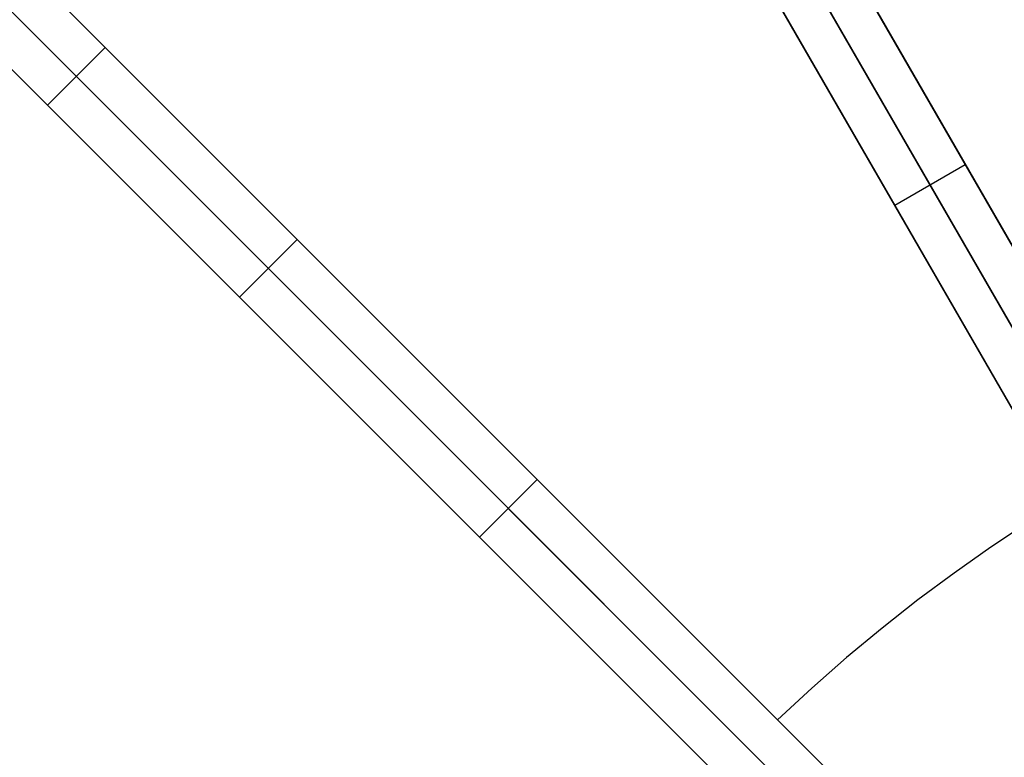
# Model space of a CAD drawing. Header units: millimetres. Extents: x 240 to 1220, y -2840 to -1860.
# Tile 10 of 21: x 446 to 591, y -2175 to -2066. Entities that reach past the tile are written whole.
import ezdxf

# ---------------------------------------------------------------- set-up
doc = ezdxf.new("R2010")
doc.units = ezdxf.units.MM

msp = doc.modelspace()

# ---------------------------------------------------------------- linework, layer by layer
at = {"extrusion": (0.8660254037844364, 0.5000000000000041, 2.502336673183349e-15)}
msp.add_lwpolyline([(-2190.159698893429, 800.0000000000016), (-2180.600188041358, 799.8367662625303), (-2171.051823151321, 799.3472553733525), (-2161.525737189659, 798.5320380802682), (-2152.03303714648, 797.3920648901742), (-2142.584791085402, 795.9286649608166), (-2133.192015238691, 794.143544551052), (-2123.865661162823, 792.0387850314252), (-2114.616602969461, 789.6168404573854), (-2105.455624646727, 786.8805347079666), (-2096.393407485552, 783.8330581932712), (-2087.440517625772, 780.4779641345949), (-2078.607393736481, 776.8191644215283), (-2069.904334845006, 772.8609250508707), (-2061.341488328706, 768.6078611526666), (-2052.928838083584, 764.0649316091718), (-2044.676192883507, 759.2374332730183), (-2036.593174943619, 754.1309947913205), (-2028.689208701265, 748.7515700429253), (-2020.973509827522, 743.1054311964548), (-2013.455074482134, 737.1991613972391), (-2006.142668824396, 731.0396470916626), (-1999.044818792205, 724.6340699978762), (-1992.169800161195, 717.9898987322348), (-1985.525628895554, 711.1148801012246), (-1979.120051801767, 704.0170300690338), (-1972.960537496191, 696.7046244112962), (-1967.054267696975, 689.1861890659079), (-1961.408128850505, 681.4704901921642), (-1956.028704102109, 673.5665239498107), (-1950.922265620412, 665.4835060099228), (-1946.094767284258, 657.2308608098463), (-1941.551837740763, 648.818210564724), (-1937.298773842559, 640.2553640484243), (-1933.340534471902, 631.552305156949), (-1929.681734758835, 622.7191812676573), (-1926.326640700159, 613.7662914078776), (-1923.279164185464, 604.7040742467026), (-1920.542858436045, 595.5430959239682), (-1918.120913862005, 586.2940377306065), (-1916.016154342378, 576.9676836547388), (-1914.231033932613, 567.5749078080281), (-1912.767634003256, 558.1266617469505), (-1911.627660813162, 548.633961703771), (-1910.812443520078, 539.1078757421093), (-1910.3229326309, 529.5595108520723), (-1910.159698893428, 520.0000000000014)], dxfattribs=at)
for points in [[(490.1961524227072, -1922.647552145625), (630.1961524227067, -2165.134665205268)], [(625, -2168.134665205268), (485.0000000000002, -1925.647552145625)], [(619.8038475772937, -2171.134665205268), (479.8038475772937, -1928.647552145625)], [(387.7603179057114, -1999.275036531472), (585.7502166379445, -2197.264935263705)], [(387.7603179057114, -1999.275036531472), (458.4709960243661, -2069.985714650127)], [(581.507575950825, -2201.507575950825), (383.5176772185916, -2003.517677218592)], [(577.2649352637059, -2205.750216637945), (379.2750365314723, -2007.760317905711)], [(379.2750365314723, -2007.760317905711), (449.985714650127, -2078.470996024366)], [(630.1961524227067, -2165.134665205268), (540.1961524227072, -2009.250092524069)], [(535, -2012.250092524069), (624.9999999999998, -2168.134665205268)], [(529.8038475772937, -2015.250092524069), (619.8038475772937, -2171.134665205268)], [(458.4709960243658, -2069.985714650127), (449.9857146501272, -2078.470996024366)], [(458.4709960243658, -2069.985714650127), (449.9857146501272, -2078.470996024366)], [(449.985714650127, -2078.470996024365), (458.4709960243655, -2069.985714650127)], [(449.985714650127, -2078.470996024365), (458.4709960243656, -2069.985714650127)], [(585.7502166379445, -2197.264935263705), (458.4709960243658, -2069.985714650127)], [(454.2283553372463, -2074.228355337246), (581.5075759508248, -2201.507575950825)], [(449.9857146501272, -2078.470996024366), (577.2649352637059, -2205.750216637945)], [(574.8038475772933, -2093.192378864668), (585.1961524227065, -2087.192378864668)], [(478.269985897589, -2106.755267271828), (486.7552672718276, -2098.269985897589)], [(513.6253249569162, -2142.110606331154), (522.1106063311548, -2133.625324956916)], [(599.8398527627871, -2136.556011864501), (594.3717132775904, -2139.988172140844), (588.938735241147, -2143.59815992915), (583.5484966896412, -2147.387174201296), (578.2087826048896, -2151.356031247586), (572.9275638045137, -2155.505142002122), (567.7129734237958, -2159.834490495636), (562.5732810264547, -2164.343613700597), (557.5168644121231, -2169.031583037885)], [(599.8398527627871, -2136.556011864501), (594.3717132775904, -2139.988172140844), (588.938735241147, -2143.59815992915), (583.5484966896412, -2147.387174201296), (578.2087826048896, -2151.356031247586), (572.9275638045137, -2155.505142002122), (567.7129734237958, -2159.834490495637), (562.5732810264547, -2164.343613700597), (557.5168644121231, -2169.031583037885)], [(599.8398527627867, -2136.556011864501), (594.37171327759, -2139.988172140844), (588.9387352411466, -2143.59815992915), (583.5484966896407, -2147.387174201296), (578.2087826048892, -2151.356031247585), (572.9275638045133, -2155.505142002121), (567.7129734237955, -2159.834490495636), (562.5732810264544, -2164.343613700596), (557.5168644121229, -2169.031583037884)], [(571.6080810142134, -2183.122799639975), (557.5168644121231, -2169.031583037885)], [(557.5168644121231, -2169.031583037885), (571.6080810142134, -2183.122799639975)]]:
    msp.add_lwpolyline(points)
at = {"extrusion": (0.8660254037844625, 0.4999999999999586, -2.174521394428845e-16)}
msp.add_lwpolyline([(-1910.159698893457, 519.9999999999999), (-1910.322932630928, 529.5595108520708), (-1910.812443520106, 539.1078757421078), (-1911.62766081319, 548.6339617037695), (-1912.767634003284, 558.126661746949), (-1914.231033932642, 567.5749078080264), (-1916.016154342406, 576.9676836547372), (-1918.120913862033, 586.2940377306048), (-1920.542858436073, 595.5430959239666), (-1923.279164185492, 604.704074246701), (-1926.326640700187, 613.766291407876), (-1929.681734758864, 622.7191812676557), (-1933.34053447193, 631.5523051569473), (-1937.298773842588, 640.2553640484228), (-1941.551837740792, 648.8182105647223), (-1946.094767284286, 657.2308608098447), (-1950.92226562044, 665.4835060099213), (-1956.028704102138, 673.566523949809), (-1961.408128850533, 681.4704901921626), (-1967.054267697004, 689.1861890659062), (-1972.960537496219, 696.7046244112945), (-1979.120051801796, 704.0170300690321), (-1985.525628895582, 711.1148801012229), (-1992.169800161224, 717.9898987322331), (-1999.044818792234, 724.6340699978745), (-2006.142668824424, 731.0396470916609), (-2013.455074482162, 737.1991613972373), (-2020.97350982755, 743.1054311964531), (-2028.689208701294, 748.7515700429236), (-2036.593174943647, 754.1309947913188), (-2044.676192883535, 759.2374332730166), (-2052.928838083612, 764.0649316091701), (-2061.341488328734, 768.6078611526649), (-2069.904334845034, 772.8609250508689), (-2078.607393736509, 776.8191644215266), (-2087.440517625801, 780.477964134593), (-2096.393407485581, 783.8330581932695), (-2105.455624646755, 786.8805347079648), (-2114.61660296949, 789.6168404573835), (-2123.865661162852, 792.0387850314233), (-2133.192015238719, 794.1435445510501), (-2142.58479108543, 795.9286649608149), (-2152.033037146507, 797.3920648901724), (-2161.525737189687, 798.5320380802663), (-2171.051823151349, 799.3472553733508), (-2180.600188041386, 799.8367662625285), (-2190.159698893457, 799.9999999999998)], dxfattribs=at)
at = {"extrusion": (0.8660254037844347, 0.5000000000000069, 4.91019201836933e-15)}
msp.add_lwpolyline([(-1910.159698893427, 520.0000000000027), (-1910.322932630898, 529.5595108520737), (-1910.812443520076, 539.1078757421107), (-1911.62766081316, 548.6339617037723), (-1912.767634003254, 558.1266617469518), (-1914.231033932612, 567.5749078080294), (-1916.016154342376, 576.9676836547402), (-1918.120913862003, 586.2940377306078), (-1920.542858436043, 595.5430959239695), (-1923.279164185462, 604.704074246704), (-1926.326640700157, 613.7662914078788), (-1929.681734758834, 622.7191812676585), (-1933.3405344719, 631.5523051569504), (-1937.298773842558, 640.2553640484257), (-1941.551837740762, 648.8182105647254), (-1946.094767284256, 657.2308608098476), (-1950.92226562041, 665.4835060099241), (-1956.028704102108, 673.566523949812), (-1961.408128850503, 681.4704901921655), (-1967.054267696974, 689.1861890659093), (-1972.960537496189, 696.7046244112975), (-1979.120051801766, 704.0170300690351), (-1985.525628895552, 711.1148801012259), (-1992.169800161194, 717.989898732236), (-1999.044818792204, 724.6340699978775), (-2006.142668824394, 731.0396470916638), (-2013.455074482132, 737.1991613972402), (-2020.973509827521, 743.105431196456), (-2028.689208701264, 748.7515700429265), (-2036.593174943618, 754.1309947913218), (-2044.676192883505, 759.2374332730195), (-2052.928838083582, 764.0649316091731), (-2061.341488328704, 768.6078611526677), (-2069.904334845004, 772.8609250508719), (-2078.607393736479, 776.8191644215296), (-2087.440517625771, 780.477964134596), (-2096.393407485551, 783.8330581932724), (-2105.455624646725, 786.8805347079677), (-2114.61660296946, 789.6168404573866), (-2123.865661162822, 792.0387850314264), (-2133.192015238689, 794.1435445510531), (-2142.5847910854, 795.9286649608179), (-2152.033037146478, 797.3920648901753), (-2161.525737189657, 798.5320380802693), (-2171.051823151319, 799.3472553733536), (-2180.600188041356, 799.8367662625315), (-2190.159698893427, 800.0000000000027)], dxfattribs=at)
at = {"extrusion": (0.7071067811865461, 0.707106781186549, 1.438854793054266e-15)}
msp.add_lwpolyline([(-1967.888886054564, 800.0000000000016), (-1958.329375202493, 799.8367662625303), (-1948.781010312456, 799.3472553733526), (-1939.254924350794, 798.5320380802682), (-1929.762224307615, 797.3920648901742), (-1920.313978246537, 795.9286649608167), (-1910.921202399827, 794.143544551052), (-1901.594848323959, 792.0387850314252), (-1892.345790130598, 789.6168404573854), (-1883.184811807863, 786.8805347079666), (-1874.122594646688, 783.8330581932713), (-1865.169704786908, 780.4779641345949), (-1856.336580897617, 776.8191644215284), (-1847.633522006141, 772.8609250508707), (-1839.070675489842, 768.6078611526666), (-1830.65802524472, 764.0649316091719), (-1822.405380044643, 759.2374332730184), (-1814.322362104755, 754.1309947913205), (-1806.418395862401, 748.7515700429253), (-1798.702696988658, 743.1054311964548), (-1791.184261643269, 737.1991613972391), (-1783.871855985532, 731.0396470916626), (-1776.774005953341, 724.6340699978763), (-1769.898987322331, 717.9898987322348), (-1763.254816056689, 711.1148801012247), (-1756.849238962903, 704.0170300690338), (-1750.689724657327, 696.7046244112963), (-1744.783454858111, 689.186189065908), (-1739.13731601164, 681.4704901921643), (-1733.757891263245, 673.5665239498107), (-1728.651452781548, 665.483506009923), (-1723.823954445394, 657.2308608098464), (-1719.281024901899, 648.8182105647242), (-1715.027961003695, 640.2553640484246), (-1711.069721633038, 631.5523051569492), (-1707.410921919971, 622.7191812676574), (-1704.055827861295, 613.7662914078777), (-1701.008351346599, 604.7040742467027), (-1698.272045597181, 595.5430959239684), (-1695.850101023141, 586.2940377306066), (-1693.745341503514, 576.9676836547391), (-1691.960221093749, 567.5749078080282), (-1690.496821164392, 558.1266617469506), (-1689.356847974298, 548.6339617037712), (-1688.541630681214, 539.1078757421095), (-1688.052119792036, 529.5595108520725), (-1687.888886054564, 520.0000000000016)], dxfattribs=at)
at = {"extrusion": (0.7071067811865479, 0.7071067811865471, -8.471984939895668e-16)}
msp.add_lwpolyline([(-1687.888886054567, 519.999999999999), (-1688.052119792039, 529.5595108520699), (-1688.541630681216, 539.1078757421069), (-1689.356847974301, 548.6339617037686), (-1690.496821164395, 558.1266617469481), (-1691.960221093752, 567.5749078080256), (-1693.745341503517, 576.9676836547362), (-1695.850101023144, 586.2940377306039), (-1698.272045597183, 595.5430959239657), (-1701.008351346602, 604.7040742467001), (-1704.055827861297, 613.766291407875), (-1707.410921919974, 622.7191812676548), (-1711.06972163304, 631.5523051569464), (-1715.027961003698, 640.2553640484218), (-1719.281024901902, 648.8182105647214), (-1723.823954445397, 657.2308608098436), (-1728.65145278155, 665.4835060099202), (-1733.757891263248, 673.566523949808), (-1739.137316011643, 681.4704901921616), (-1744.783454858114, 689.1861890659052), (-1750.68972465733, 696.7046244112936), (-1756.849238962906, 704.0170300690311), (-1763.254816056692, 711.114880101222), (-1769.898987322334, 717.9898987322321), (-1776.774005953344, 724.6340699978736), (-1783.871855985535, 731.0396470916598), (-1791.184261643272, 737.1991613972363), (-1798.702696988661, 743.1054311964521), (-1806.418395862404, 748.7515700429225), (-1814.322362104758, 754.1309947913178), (-1822.405380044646, 759.2374332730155), (-1830.658025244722, 764.0649316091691), (-1839.070675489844, 768.6078611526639), (-1847.633522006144, 772.8609250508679), (-1856.336580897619, 776.8191644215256), (-1865.169704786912, 780.4779641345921), (-1874.122594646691, 783.8330581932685), (-1883.184811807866, 786.8805347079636), (-1892.3457901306, 789.6168404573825), (-1901.594848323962, 792.0387850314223), (-1910.92120239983, 794.1435445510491), (-1920.313978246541, 795.9286649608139), (-1929.762224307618, 797.3920648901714), (-1939.254924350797, 798.5320380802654), (-1948.781010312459, 799.3472553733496), (-1958.329375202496, 799.8367662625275), (-1967.888886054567, 799.9999999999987)], dxfattribs=at)
at = {"extrusion": (0.7071067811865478, 0.7071067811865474, 2.713336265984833e-16)}
msp.add_lwpolyline([(-1687.888886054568, 520.0000000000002), (-1688.052119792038, 529.5595108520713), (-1688.541630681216, 539.1078757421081), (-1689.356847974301, 548.6339617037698), (-1690.496821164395, 558.1266617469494), (-1691.960221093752, 567.574907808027), (-1693.745341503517, 576.9676836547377), (-1695.850101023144, 586.2940377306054), (-1698.272045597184, 595.543095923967), (-1701.008351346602, 604.7040742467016), (-1704.055827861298, 613.7662914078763), (-1707.410921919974, 622.7191812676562), (-1711.069721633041, 631.5523051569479), (-1715.027961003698, 640.2553640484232), (-1719.281024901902, 648.8182105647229), (-1723.823954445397, 657.2308608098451), (-1728.65145278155, 665.4835060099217), (-1733.757891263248, 673.5665239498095), (-1739.137316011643, 681.4704901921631), (-1744.783454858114, 689.1861890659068), (-1750.68972465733, 696.7046244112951), (-1756.849238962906, 704.0170300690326), (-1763.254816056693, 711.1148801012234), (-1769.898987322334, 717.9898987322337), (-1776.774005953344, 724.6340699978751), (-1783.871855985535, 731.0396470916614), (-1791.184261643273, 737.1991613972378), (-1798.702696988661, 743.1054311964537), (-1806.418395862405, 748.7515700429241), (-1814.322362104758, 754.1309947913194), (-1822.405380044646, 759.2374332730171), (-1830.658025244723, 764.0649316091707), (-1839.070675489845, 768.6078611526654), (-1847.633522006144, 772.8609250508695), (-1856.33658089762, 776.8191644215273), (-1865.169704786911, 780.4779641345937), (-1874.122594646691, 783.8330581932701), (-1883.184811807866, 786.8805347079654), (-1892.3457901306, 789.6168404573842), (-1901.594848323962, 792.038785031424), (-1910.92120239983, 794.1435445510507), (-1920.313978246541, 795.9286649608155), (-1929.762224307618, 797.392064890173), (-1939.254924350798, 798.532038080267), (-1948.78101031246, 799.3472553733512), (-1958.329375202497, 799.8367662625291), (-1967.888886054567, 800.0000000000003)], dxfattribs=at)
at = {"extrusion": (0.8660254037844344, 0.5000000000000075, 6.957231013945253e-15)}
msp.add_lwpolyline([(-2010.159698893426, 520.0000000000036), (-2010.264634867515, 526.1453998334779), (-2010.579320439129, 532.2836344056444), (-2011.103388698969, 538.4075468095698), (-2011.836228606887, 544.5099968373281), (-2012.776985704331, 550.5838693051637), (-2013.924563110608, 556.6220823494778), (-2015.277622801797, 562.617595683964), (-2016.834587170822, 568.563418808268), (-2018.593640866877, 574.4526191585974), (-2020.552732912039, 580.2783301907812), (-2022.709579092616, 586.033759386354), (-2025.061664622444, 591.7121961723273), (-2027.60624707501, 597.3070197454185), (-2030.340359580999, 602.8117067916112), (-2033.260814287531, 608.2198390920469), (-2036.364206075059, 613.5251110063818), (-2039.646916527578, 618.7213368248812), (-2043.105118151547, 623.8024579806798), (-2046.734778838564, 628.7625501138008), (-2050.531666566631, 633.5958299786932), (-2054.491354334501, 638.2966621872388), (-2058.609225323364, 642.8595657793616), (-2062.880478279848, 647.2792206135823), (-2067.300133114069, 651.5504735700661), (-2071.863036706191, 655.6683445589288), (-2076.563868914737, 659.6280323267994), (-2081.397148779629, 663.4249200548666), (-2086.35724091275, 667.0545807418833), (-2091.438362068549, 670.5127823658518), (-2096.634587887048, 673.7954928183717), (-2101.939859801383, 676.898884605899), (-2107.347992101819, 679.8193393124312), (-2112.852679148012, 682.5534518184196), (-2118.447502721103, 685.0980342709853), (-2124.125939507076, 687.4501198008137), (-2129.881368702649, 689.6069659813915), (-2135.707079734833, 691.5660580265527), (-2141.596280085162, 693.3251117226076), (-2147.542103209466, 694.8820760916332), (-2153.537616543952, 696.2351357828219), (-2159.575829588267, 697.3827131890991), (-2165.649702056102, 698.3234702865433), (-2171.75215208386, 699.0563101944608), (-2177.876064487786, 699.5803784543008), (-2184.014299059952, 699.8950640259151), (-2190.159698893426, 700.0000000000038)], dxfattribs=at)
at = {"extrusion": (0.8660254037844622, 0.4999999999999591, -2.317364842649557e-16)}
msp.add_lwpolyline([(-2010.159698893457, 519.9999999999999), (-2010.264634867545, 526.1453998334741), (-2010.57932043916, 532.2836344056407), (-2011.103388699, 538.407546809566), (-2011.836228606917, 544.5099968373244), (-2012.776985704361, 550.5838693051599), (-2013.924563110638, 556.6220823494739), (-2015.277622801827, 562.6175956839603), (-2016.834587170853, 568.5634188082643), (-2018.593640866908, 574.4526191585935), (-2020.552732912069, 580.2783301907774), (-2022.709579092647, 586.0337593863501), (-2025.061664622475, 591.7121961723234), (-2027.606247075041, 597.3070197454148), (-2030.340359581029, 602.8117067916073), (-2033.260814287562, 608.219839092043), (-2036.364206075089, 613.525111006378), (-2039.646916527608, 618.7213368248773), (-2043.105118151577, 623.802457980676), (-2046.734778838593, 628.7625501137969), (-2050.531666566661, 633.5958299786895), (-2054.491354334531, 638.296662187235), (-2058.609225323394, 642.8595657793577), (-2062.880478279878, 647.2792206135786), (-2067.300133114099, 651.5504735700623), (-2071.863036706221, 655.6683445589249), (-2076.563868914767, 659.6280323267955), (-2081.39714877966, 663.4249200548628), (-2086.357240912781, 667.0545807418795), (-2091.438362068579, 670.5127823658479), (-2096.634587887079, 673.795492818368), (-2101.939859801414, 676.8988846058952), (-2107.347992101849, 679.8193393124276), (-2112.852679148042, 682.5534518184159), (-2118.447502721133, 685.0980342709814), (-2124.125939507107, 687.45011980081), (-2129.881368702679, 689.6069659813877), (-2135.707079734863, 691.566058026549), (-2141.596280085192, 693.3251117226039), (-2147.542103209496, 694.8820760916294), (-2153.537616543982, 696.2351357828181), (-2159.575829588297, 697.3827131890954), (-2165.649702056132, 698.3234702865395), (-2171.75215208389, 699.0563101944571), (-2177.876064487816, 699.580378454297), (-2184.014299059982, 699.8950640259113), (-2190.159698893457, 700)], dxfattribs=at)
at = {"extrusion": (0.8660254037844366, 0.5000000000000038, 2.6057046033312e-15)}
msp.add_lwpolyline([(-2190.159698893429, 700.0000000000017), (-2184.014299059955, 699.895064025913), (-2177.876064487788, 699.5803784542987), (-2171.752152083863, 699.0563101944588), (-2165.649702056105, 698.3234702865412), (-2159.575829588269, 697.3827131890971), (-2153.537616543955, 696.2351357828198), (-2147.542103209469, 694.8820760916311), (-2141.596280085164, 693.3251117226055), (-2135.707079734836, 691.5660580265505), (-2129.881368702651, 689.6069659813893), (-2124.125939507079, 687.4501198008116), (-2118.447502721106, 685.0980342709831), (-2112.852679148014, 682.5534518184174), (-2107.347992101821, 679.8193393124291), (-2101.939859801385, 676.8988846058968), (-2096.634587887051, 673.7954928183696), (-2091.438362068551, 670.5127823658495), (-2086.357240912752, 667.0545807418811), (-2081.397148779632, 663.4249200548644), (-2076.563868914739, 659.6280323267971), (-2071.863036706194, 655.6683445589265), (-2067.300133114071, 651.5504735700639), (-2062.88047827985, 647.27922061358), (-2058.609225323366, 642.8595657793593), (-2054.491354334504, 638.2966621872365), (-2050.531666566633, 633.595829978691), (-2046.734778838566, 628.7625501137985), (-2043.10511815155, 623.8024579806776), (-2039.646916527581, 618.7213368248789), (-2036.364206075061, 613.5251110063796), (-2033.260814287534, 608.2198390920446), (-2030.340359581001, 602.8117067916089), (-2027.606247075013, 597.3070197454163), (-2025.061664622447, 591.712196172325), (-2022.709579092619, 586.0337593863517), (-2020.552732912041, 580.278330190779), (-2018.59364086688, 574.4526191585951), (-2016.834587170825, 568.5634188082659), (-2015.277622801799, 562.6175956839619), (-2013.924563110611, 556.6220823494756), (-2012.776985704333, 550.5838693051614), (-2011.836228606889, 544.5099968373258), (-2011.103388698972, 538.4075468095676), (-2010.579320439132, 532.2836344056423), (-2010.264634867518, 526.1453998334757), (-2010.159698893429, 520.0000000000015)], dxfattribs=at)
at = {"extrusion": (1, 0, 0)}
for points in [[(-2069.985714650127, 50), (-2069.985714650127, 520)], [(-2074.228355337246, 520), (-2074.228355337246, 49.99999999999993)], [(-2078.470996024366, 520), (-2078.470996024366, 50)], [(-2087.192378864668, 785.1414716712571), (-2087.192378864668, 675.884572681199)], [(-2087.192378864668, 50.00000000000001), (-2087.192378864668, -50.00000000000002)], [(-2093.192378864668, 785.141471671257), (-2093.192378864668, 675.884572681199)], [(-2093.192378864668, 50.00000000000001), (-2093.192378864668, -50.00000000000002)], [(-2133.625324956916, 785.1414716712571), (-2133.625324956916, 675.884572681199)], [(-2133.625324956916, 50.00000000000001), (-2133.625324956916, -50.00000000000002)], [(-2142.110606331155, 785.141471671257), (-2142.110606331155, 675.884572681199)], [(-2142.110606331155, 50.00000000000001), (-2142.110606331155, -50.00000000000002)], [(-2169.031583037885, -6.000000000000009), (-2169.031583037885, 6.000000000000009)]]:
    msp.add_lwpolyline(points, dxfattribs=at)
at = {"extrusion": (0.707106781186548, 0.707106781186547, -1.546696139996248e-15)}
msp.add_lwpolyline([(-1787.888886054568, 519.9999999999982), (-1787.993822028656, 526.1453998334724), (-1788.30850760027, 532.283634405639), (-1788.83257586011, 538.4075468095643), (-1789.565415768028, 544.5099968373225), (-1790.506172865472, 550.5838693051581), (-1791.653750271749, 556.6220823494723), (-1793.006809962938, 562.6175956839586), (-1794.563774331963, 568.5634188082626), (-1796.322828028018, 574.4526191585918), (-1798.28192007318, 580.2783301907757), (-1800.438766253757, 586.0337593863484), (-1802.790851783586, 591.7121961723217), (-1805.335434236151, 597.307019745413), (-1808.06954674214, 602.8117067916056), (-1810.990001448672, 608.2198390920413), (-1814.0933932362, 613.5251110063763), (-1817.376103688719, 618.7213368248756), (-1820.834305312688, 623.8024579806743), (-1824.463965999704, 628.7625501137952), (-1828.260853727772, 633.5958299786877), (-1832.220541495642, 638.2966621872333), (-1836.338412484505, 642.859565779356), (-1840.609665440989, 647.2792206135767), (-1845.029320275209, 651.5504735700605), (-1849.592223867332, 655.6683445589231), (-1854.293056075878, 659.6280323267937), (-1859.12633594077, 663.424920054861), (-1864.086428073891, 667.0545807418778), (-1869.16754922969, 670.5127823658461), (-1874.363775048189, 673.795492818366), (-1879.669046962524, 676.8988846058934), (-1885.07717926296, 679.8193393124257), (-1890.581866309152, 682.553451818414), (-1896.176689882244, 685.0980342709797), (-1901.855126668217, 687.4501198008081), (-1907.610555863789, 689.6069659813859), (-1913.436266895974, 691.5660580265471), (-1919.325467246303, 693.3251117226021), (-1925.271290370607, 694.8820760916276), (-1931.266803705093, 696.2351357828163), (-1937.305016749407, 697.3827131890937), (-1943.378889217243, 698.3234702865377), (-1949.481339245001, 699.0563101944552), (-1955.605251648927, 699.5803784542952), (-1961.743486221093, 699.8950640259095), (-1967.888886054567, 699.9999999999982)], dxfattribs=at)
at = {"extrusion": (0.7071067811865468, 0.7071067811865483, 1.093543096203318e-15)}
msp.add_lwpolyline([(-1787.888886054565, 520.0000000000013), (-1787.993822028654, 526.1453998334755), (-1788.308507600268, 532.283634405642), (-1788.832575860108, 538.4075468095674), (-1789.565415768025, 544.5099968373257), (-1790.50617286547, 550.5838693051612), (-1791.653750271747, 556.6220823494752), (-1793.006809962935, 562.6175956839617), (-1794.563774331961, 568.5634188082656), (-1796.322828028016, 574.4526191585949), (-1798.281920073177, 580.2783301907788), (-1800.438766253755, 586.0337593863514), (-1802.790851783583, 591.7121961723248), (-1805.335434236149, 597.3070197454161), (-1808.069546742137, 602.8117067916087), (-1810.99000144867, 608.2198390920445), (-1814.093393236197, 613.5251110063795), (-1817.376103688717, 618.7213368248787), (-1820.834305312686, 623.8024579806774), (-1824.463965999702, 628.7625501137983), (-1828.260853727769, 633.5958299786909), (-1832.22054149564, 638.2966621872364), (-1836.338412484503, 642.8595657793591), (-1840.609665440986, 647.2792206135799), (-1845.029320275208, 651.5504735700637), (-1849.59222386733, 655.6683445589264), (-1854.293056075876, 659.6280323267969), (-1859.126335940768, 663.4249200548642), (-1864.086428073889, 667.054580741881), (-1869.167549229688, 670.5127823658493), (-1874.363775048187, 673.7954928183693), (-1879.669046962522, 676.8988846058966), (-1885.077179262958, 679.819339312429), (-1890.58186630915, 682.5534518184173), (-1896.176689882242, 685.0980342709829), (-1901.855126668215, 687.4501198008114), (-1907.610555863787, 689.6069659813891), (-1913.436266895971, 691.5660580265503), (-1919.325467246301, 693.3251117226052), (-1925.271290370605, 694.8820760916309), (-1931.266803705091, 696.2351357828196), (-1937.305016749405, 697.3827131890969), (-1943.378889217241, 698.3234702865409), (-1949.481339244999, 699.0563101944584), (-1955.605251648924, 699.5803784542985), (-1961.743486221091, 699.8950640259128), (-1967.888886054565, 700.0000000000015)], dxfattribs=at)
at = {"extrusion": (0.7071067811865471, 0.707106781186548, 8.555831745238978e-16)}
msp.add_lwpolyline([(-1967.888886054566, 700.000000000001), (-1961.743486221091, 699.8950640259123), (-1955.605251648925, 699.580378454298), (-1949.481339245, 699.0563101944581), (-1943.378889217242, 698.3234702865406), (-1937.305016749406, 697.3827131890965), (-1931.266803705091, 696.2351357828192), (-1925.271290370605, 694.8820760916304), (-1919.325467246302, 693.3251117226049), (-1913.436266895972, 691.56605802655), (-1907.610555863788, 689.6069659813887), (-1901.855126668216, 687.450119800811), (-1896.176689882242, 685.0980342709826), (-1890.581866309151, 682.553451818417), (-1885.077179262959, 679.8193393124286), (-1879.669046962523, 676.8988846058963), (-1874.363775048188, 673.795492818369), (-1869.167549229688, 670.512782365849), (-1864.086428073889, 667.0545807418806), (-1859.126335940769, 663.4249200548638), (-1854.293056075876, 659.6280323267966), (-1849.592223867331, 655.668344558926), (-1845.029320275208, 651.5504735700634), (-1840.609665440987, 647.2792206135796), (-1836.338412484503, 642.8595657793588), (-1832.220541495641, 638.296662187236), (-1828.26085372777, 633.5958299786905), (-1824.463965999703, 628.762550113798), (-1820.834305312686, 623.8024579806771), (-1817.376103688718, 618.7213368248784), (-1814.093393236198, 613.5251110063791), (-1810.990001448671, 608.2198390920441), (-1808.069546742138, 602.8117067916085), (-1805.33543423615, 597.3070197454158), (-1802.790851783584, 591.7121961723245), (-1800.438766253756, 586.0337593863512), (-1798.281920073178, 580.2783301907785), (-1796.322828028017, 574.4526191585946), (-1794.563774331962, 568.5634188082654), (-1793.006809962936, 562.6175956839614), (-1791.653750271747, 556.6220823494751), (-1790.50617286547, 550.5838693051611), (-1789.565415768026, 544.5099968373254), (-1788.832575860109, 538.4075468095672), (-1788.308507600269, 532.2836344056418), (-1787.993822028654, 526.1453998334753), (-1787.888886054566, 520.000000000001)], dxfattribs=at)
at = {"extrusion": (0.5000000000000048, 0.8660254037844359, -2.090603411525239e-15)}
msp.add_lwpolyline([(-1597.198544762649, 799.9999999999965), (-1587.639033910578, 799.8367662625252), (-1578.090669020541, 799.3472553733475), (-1568.564583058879, 798.5320380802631), (-1559.0718830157, 797.3920648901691), (-1549.623636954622, 795.9286649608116), (-1540.230861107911, 794.143544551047), (-1530.904507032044, 792.0387850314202), (-1521.655448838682, 789.6168404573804), (-1512.494470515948, 786.8805347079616), (-1503.432253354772, 783.8330581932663), (-1494.479363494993, 780.4779641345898), (-1485.646239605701, 776.8191644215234), (-1476.943180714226, 772.8609250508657), (-1468.380334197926, 768.6078611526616), (-1459.967683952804, 764.0649316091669), (-1451.715038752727, 759.2374332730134), (-1443.63202081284, 754.1309947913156), (-1435.728054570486, 748.7515700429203), (-1428.012355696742, 743.1054311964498), (-1420.493920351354, 737.199161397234), (-1413.181514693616, 731.0396470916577), (-1406.083664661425, 724.6340699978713), (-1399.208646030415, 717.9898987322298), (-1392.564474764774, 711.1148801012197), (-1386.158897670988, 704.0170300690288), (-1379.999383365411, 696.7046244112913), (-1374.093113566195, 689.186189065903), (-1368.446974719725, 681.4704901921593), (-1363.06754997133, 673.5665239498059), (-1357.961111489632, 665.483506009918), (-1353.133613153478, 657.2308608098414), (-1348.590683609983, 648.8182105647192), (-1344.337619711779, 640.2553640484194), (-1340.379380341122, 631.5523051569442), (-1336.720580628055, 622.7191812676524), (-1333.365486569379, 613.7662914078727), (-1330.318010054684, 604.7040742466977), (-1327.581704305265, 595.5430959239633), (-1325.159759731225, 586.2940377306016), (-1323.055000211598, 576.967683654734), (-1321.269879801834, 567.5749078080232), (-1319.806479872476, 558.1266617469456), (-1318.666506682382, 548.6339617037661), (-1317.851289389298, 539.1078757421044), (-1317.36177850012, 529.5595108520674), (-1317.198544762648, 519.9999999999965)], dxfattribs=at)
at = {"extrusion": (0.4999999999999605, 0.8660254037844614, -1.488034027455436e-15)}
msp.add_lwpolyline([(-1317.198544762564, 519.9999999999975), (-1317.361778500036, 529.5595108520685), (-1317.851289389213, 539.1078757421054), (-1318.666506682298, 548.6339617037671), (-1319.806479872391, 558.1266617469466), (-1321.269879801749, 567.5749078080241), (-1323.055000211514, 576.9676836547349), (-1325.159759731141, 586.2940377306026), (-1327.581704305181, 595.5430959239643), (-1330.318010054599, 604.7040742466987), (-1333.365486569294, 613.7662914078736), (-1336.720580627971, 622.7191812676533), (-1340.379380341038, 631.5523051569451), (-1344.337619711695, 640.2553640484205), (-1348.590683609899, 648.8182105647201), (-1353.133613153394, 657.2308608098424), (-1357.961111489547, 665.483506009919), (-1363.067549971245, 673.5665239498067), (-1368.446974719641, 681.4704901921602), (-1374.093113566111, 689.1861890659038), (-1379.999383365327, 696.7046244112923), (-1386.158897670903, 704.0170300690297), (-1392.56447476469, 711.1148801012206), (-1399.208646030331, 717.9898987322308), (-1406.083664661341, 724.6340699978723), (-1413.181514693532, 731.0396470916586), (-1420.493920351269, 737.199161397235), (-1428.012355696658, 743.1054311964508), (-1435.728054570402, 748.7515700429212), (-1443.632020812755, 754.1309947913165), (-1451.715038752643, 759.2374332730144), (-1459.967683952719, 764.0649316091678), (-1468.380334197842, 768.6078611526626), (-1476.943180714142, 772.8609250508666), (-1485.646239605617, 776.8191644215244), (-1494.479363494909, 780.4779641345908), (-1503.432253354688, 783.8330581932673), (-1512.494470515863, 786.8805347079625), (-1521.655448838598, 789.6168404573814), (-1530.904507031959, 792.0387850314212), (-1540.230861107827, 794.143544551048), (-1549.623636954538, 795.9286649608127), (-1559.071883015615, 797.3920648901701), (-1568.564583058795, 798.5320380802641), (-1578.090669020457, 799.3472553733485), (-1587.639033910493, 799.8367662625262), (-1597.198544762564, 799.9999999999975)], dxfattribs=at)
at = {"extrusion": (0.5000000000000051, 0.8660254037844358, -1.679661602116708e-15)}
msp.add_lwpolyline([(-1317.19854476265, 519.9999999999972), (-1317.361778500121, 529.5595108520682), (-1317.851289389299, 539.107875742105), (-1318.666506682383, 548.6339617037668), (-1319.806479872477, 558.1266617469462), (-1321.269879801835, 567.5749078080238), (-1323.0550002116, 576.9676836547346), (-1325.159759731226, 586.2940377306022), (-1327.581704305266, 595.543095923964), (-1330.318010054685, 604.7040742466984), (-1333.36548656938, 613.7662914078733), (-1336.720580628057, 622.719181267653), (-1340.379380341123, 631.5523051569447), (-1344.337619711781, 640.25536404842), (-1348.590683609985, 648.8182105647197), (-1353.13361315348, 657.2308608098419), (-1357.961111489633, 665.4835060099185), (-1363.067549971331, 673.5665239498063), (-1368.446974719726, 681.4704901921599), (-1374.093113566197, 689.1861890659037), (-1379.999383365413, 696.7046244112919), (-1386.158897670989, 704.0170300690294), (-1392.564474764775, 711.1148801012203), (-1399.208646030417, 717.9898987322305), (-1406.083664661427, 724.6340699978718), (-1413.181514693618, 731.0396470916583), (-1420.493920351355, 737.1991613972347), (-1428.012355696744, 743.1054311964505), (-1435.728054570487, 748.7515700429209), (-1443.632020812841, 754.1309947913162), (-1451.715038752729, 759.237433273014), (-1459.967683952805, 764.0649316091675), (-1468.380334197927, 768.6078611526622), (-1476.943180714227, 772.8609250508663), (-1485.646239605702, 776.8191644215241), (-1494.479363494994, 780.4779641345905), (-1503.432253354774, 783.8330581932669), (-1512.494470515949, 786.8805347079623), (-1521.655448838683, 789.6168404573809), (-1530.904507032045, 792.0387850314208), (-1540.230861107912, 794.1435445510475), (-1549.623636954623, 795.9286649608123), (-1559.071883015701, 797.3920648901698), (-1568.56458305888, 798.5320380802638), (-1578.090669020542, 799.347255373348), (-1587.639033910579, 799.8367662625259), (-1597.19854476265, 799.9999999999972)], dxfattribs=at)
at = {"extrusion": (0.5000000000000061, 0.8660254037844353, -1.86543212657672e-15)}
msp.add_lwpolyline([(-1417.198544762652, 519.9999999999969), (-1417.303480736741, 526.1453998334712), (-1417.618166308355, 532.2836344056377), (-1418.142234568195, 538.4075468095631), (-1418.875074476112, 544.5099968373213), (-1419.815831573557, 550.583869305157), (-1420.963408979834, 556.622082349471), (-1422.316468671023, 562.6175956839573), (-1423.873433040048, 568.5634188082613), (-1425.632486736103, 574.4526191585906), (-1427.591578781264, 580.2783301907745), (-1429.748424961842, 586.0337593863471), (-1432.100510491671, 591.7121961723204), (-1434.645092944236, 597.3070197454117), (-1437.379205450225, 602.8117067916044), (-1440.299660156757, 608.21983909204), (-1443.403051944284, 613.525111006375), (-1446.685762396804, 618.7213368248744), (-1450.143964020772, 623.802457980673), (-1453.773624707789, 628.762550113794), (-1457.570512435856, 633.5958299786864), (-1461.530200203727, 638.296662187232), (-1465.648071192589, 642.8595657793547), (-1469.919324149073, 647.2792206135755), (-1474.338978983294, 651.5504735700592), (-1478.901882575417, 655.668344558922), (-1483.602714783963, 659.6280323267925), (-1488.435994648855, 663.4249200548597), (-1493.396086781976, 667.0545807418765), (-1498.477207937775, 670.5127823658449), (-1503.673433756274, 673.7954928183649), (-1508.978705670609, 676.8988846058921), (-1514.386837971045, 679.8193393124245), (-1519.891525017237, 682.5534518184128), (-1525.486348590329, 685.0980342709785), (-1531.164785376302, 687.4501198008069), (-1536.920214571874, 689.6069659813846), (-1542.745925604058, 691.5660580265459), (-1548.635125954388, 693.3251117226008), (-1554.580949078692, 694.8820760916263), (-1560.576462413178, 696.2351357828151), (-1566.614675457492, 697.3827131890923), (-1572.688547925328, 698.3234702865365), (-1578.790997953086, 699.056310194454), (-1584.914910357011, 699.580378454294), (-1591.053144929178, 699.8950640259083), (-1597.198544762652, 699.9999999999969)], dxfattribs=at)
at = {"extrusion": (0.4999999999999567, 0.8660254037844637, 2.044097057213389e-15)}
msp.add_lwpolyline([(-1417.198544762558, 520.0000000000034), (-1417.303480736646, 526.1453998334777), (-1417.61816630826, 532.2836344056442), (-1418.142234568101, 538.4075468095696), (-1418.875074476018, 544.5099968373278), (-1419.815831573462, 550.5838693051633), (-1420.963408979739, 556.6220823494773), (-1422.316468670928, 562.6175956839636), (-1423.873433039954, 568.5634188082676), (-1425.632486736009, 574.4526191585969), (-1427.59157878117, 580.2783301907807), (-1429.748424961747, 586.0337593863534), (-1432.100510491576, 591.7121961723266), (-1434.645092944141, 597.307019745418), (-1437.37920545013, 602.8117067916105), (-1440.299660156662, 608.2198390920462), (-1443.403051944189, 613.5251110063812), (-1446.68576239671, 618.7213368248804), (-1450.143964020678, 623.8024579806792), (-1453.773624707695, 628.7625501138), (-1457.570512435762, 633.5958299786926), (-1461.530200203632, 638.2966621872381), (-1465.648071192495, 642.8595657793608), (-1469.919324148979, 647.2792206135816), (-1474.338978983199, 651.5504735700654), (-1478.901882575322, 655.668344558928), (-1483.602714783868, 659.6280323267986), (-1488.43599464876, 663.4249200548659), (-1493.396086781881, 667.0545807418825), (-1498.47720793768, 670.5127823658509), (-1503.673433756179, 673.7954928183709), (-1508.978705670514, 676.8988846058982), (-1514.38683797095, 679.8193393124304), (-1519.891525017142, 682.5534518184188), (-1525.486348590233, 685.0980342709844), (-1531.164785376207, 687.4501198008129), (-1536.92021457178, 689.6069659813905), (-1542.745925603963, 691.5660580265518), (-1548.635125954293, 693.3251117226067), (-1554.580949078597, 694.8820760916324), (-1560.576462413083, 696.235135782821), (-1566.614675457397, 697.3827131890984), (-1572.688547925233, 698.3234702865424), (-1578.790997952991, 699.0563101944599), (-1584.914910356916, 699.5803784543), (-1591.053144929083, 699.8950640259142), (-1597.198544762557, 700.0000000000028)], dxfattribs=at)
at = {"extrusion": (0.5000000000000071, 0.8660254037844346, -5.631246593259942e-15)}
msp.add_lwpolyline([(-1597.198544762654, 699.9999999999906), (-1591.05314492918, 699.8950640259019), (-1584.914910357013, 699.5803784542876), (-1578.790997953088, 699.0563101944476), (-1572.68854792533, 698.3234702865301), (-1566.614675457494, 697.3827131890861), (-1560.57646241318, 696.2351357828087), (-1554.580949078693, 694.8820760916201), (-1548.635125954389, 693.3251117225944), (-1542.74592560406, 691.5660580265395), (-1536.920214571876, 689.6069659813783), (-1531.164785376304, 687.4501198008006), (-1525.48634859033, 685.0980342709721), (-1519.891525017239, 682.5534518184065), (-1514.386837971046, 679.8193393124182), (-1508.978705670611, 676.8988846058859), (-1503.673433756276, 673.7954928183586), (-1498.477207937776, 670.5127823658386), (-1493.396086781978, 667.0545807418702), (-1488.435994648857, 663.4249200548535), (-1483.602714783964, 659.6280323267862), (-1478.901882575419, 655.6683445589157), (-1474.338978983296, 651.550473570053), (-1469.919324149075, 647.2792206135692), (-1465.648071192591, 642.8595657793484), (-1461.530200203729, 638.2966621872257), (-1457.570512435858, 633.5958299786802), (-1453.773624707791, 628.7625501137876), (-1450.143964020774, 623.8024579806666), (-1446.685762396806, 618.721336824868), (-1443.403051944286, 613.5251110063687), (-1440.299660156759, 608.2198390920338), (-1437.379205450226, 602.811706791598), (-1434.645092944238, 597.3070197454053), (-1432.100510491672, 591.7121961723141), (-1429.748424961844, 586.0337593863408), (-1427.591578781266, 580.2783301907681), (-1425.632486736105, 574.4526191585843), (-1423.87343304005, 568.5634188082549), (-1422.316468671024, 562.617595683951), (-1420.963408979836, 556.6220823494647), (-1419.815831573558, 550.5838693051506), (-1418.875074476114, 544.509996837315), (-1418.142234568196, 538.4075468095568), (-1417.618166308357, 532.2836344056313), (-1417.303480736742, 526.1453998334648), (-1417.198544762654, 519.9999999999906)], dxfattribs=at)

doc.saveas('drawing.dxf')
